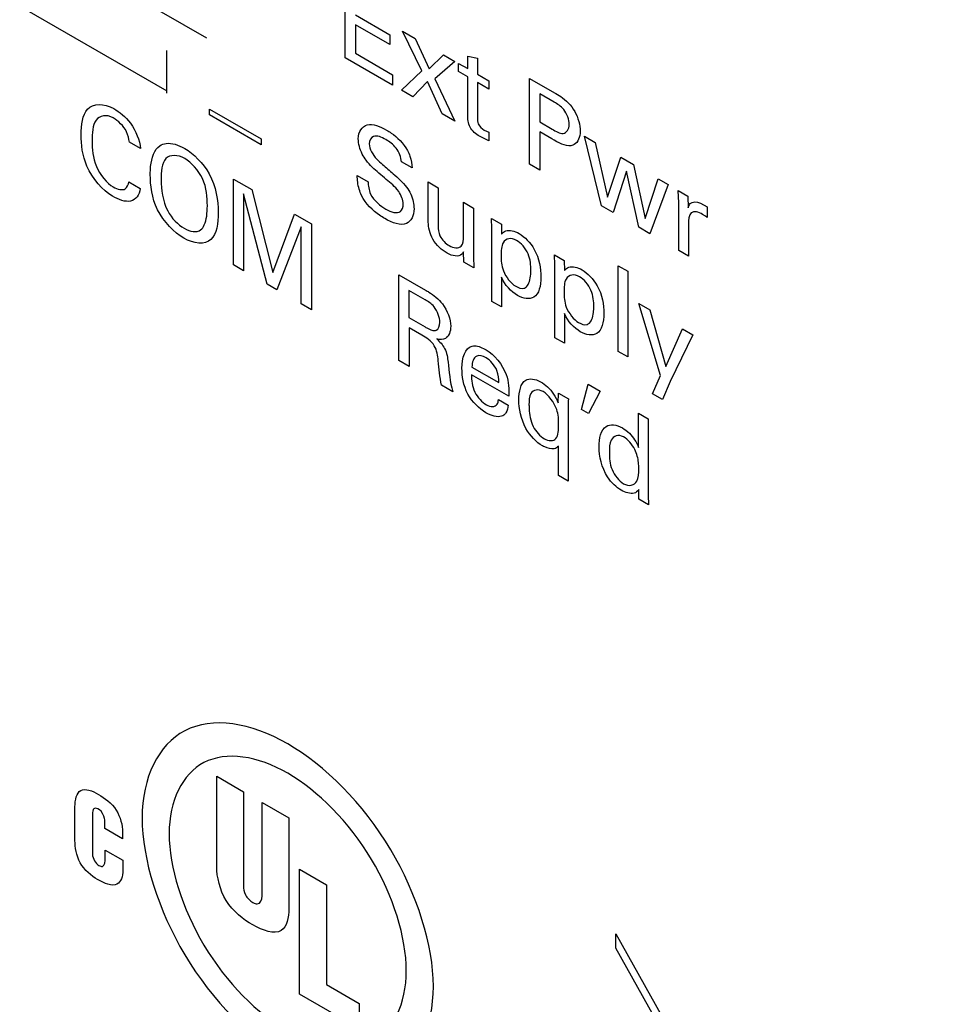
# Model space of a CAD drawing. Header units: inches. Extents: x 0 to 22, y 0 to 17.
# Tile 42 of 75: x 3.289 to 3.755, y 12.324 to 12.817. Entities that reach past the tile are written whole.
import ezdxf

# ---------------------------------------------------------------- set-up
doc = ezdxf.new("R2010")
doc.units = ezdxf.units.IN
doc.header["$LTSCALE"] = 1.21
doc.header["$MEASUREMENT"] = 0
doc.layers.get('0').update_dxf_attribs({"linetype": 'CONTINUOUS'})

msp = doc.modelspace()

# ---------------------------------------------------------------- linework, layer by layer
at = {"color": 40, "linetype": 'CONTINUOUS'}
for p, q in [((3.2315707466, 12.8571953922), (3.3628588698, 12.7813912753)), ((3.4520623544, 12.7979912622), (3.4520623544, 12.8409648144)), ((3.3429292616, 12.8308597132), (3.382682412, 12.8079067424)), ((3.4572173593, 12.8195384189), (3.4745385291, 12.8095373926)), ((3.4745385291, 12.8045376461), (3.4572173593, 12.8145386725)), ((3.4572173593, 12.8145386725), (3.4572173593, 12.8002538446)), ((3.4808298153, 12.8112652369), (3.487169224, 12.8076049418)), ((3.4905211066, 12.7914392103), (3.4808298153, 12.8112652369)), ((3.4745385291, 12.8095373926), (3.4745385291, 12.8045376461)), ((3.487169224, 12.8076049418), (3.4940792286, 12.7923637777)), ((3.3628009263, 12.7801841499), (3.3628009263, 12.8016459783)), ((3.4572173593, 12.8002538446), (3.4758231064, 12.7895111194)), ((3.4758231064, 12.7842721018), (3.4520623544, 12.7979912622)), ((3.4940792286, 12.7923637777), (3.5012966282, 12.7994479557)), ((3.5070173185, 12.7961449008), (3.4969135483, 12.7873944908)), ((3.5012966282, 12.7994479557), (3.5070173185, 12.7961449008)), ((3.5134667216, 12.7987884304), (3.5182622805, 12.7978021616)), ((3.5134667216, 12.7925378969), (3.5134667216, 12.7987884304)), ((3.5182622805, 12.7978021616), (3.5182622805, 12.7897690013)), ((3.4802641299, 12.7817079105), (3.4905211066, 12.7914392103)), ((3.5088774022, 12.7951877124), (3.5134667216, 12.7925378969)), ((3.5088774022, 12.7910781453), (3.5088774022, 12.7951877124)), ((3.5134667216, 12.7884283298), (3.5088774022, 12.7910781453)), ((3.4758231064, 12.7895111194), (3.4758231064, 12.7842721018)), ((3.4932542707, 12.7861733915), (3.4859317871, 12.7784354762)), ((3.5006248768, 12.7699518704), (3.4932542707, 12.7861733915)), ((3.4969135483, 12.7873944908), (3.5070173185, 12.7662609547)), ((3.5134667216, 12.7684894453), (3.5134667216, 12.7884283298)), ((3.5182622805, 12.7897690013), (3.5240360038, 12.7864353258)), ((3.5240360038, 12.7823257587), (3.5182622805, 12.7856594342)), ((3.5182622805, 12.7856594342), (3.5182622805, 12.7677481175)), ((3.5240360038, 12.7864353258), (3.5240360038, 12.7823257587)), ((3.5443496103, 12.7876793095), (3.5568270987, 12.7804749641)), ((3.5443496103, 12.7447057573), (3.5443496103, 12.7876793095)), ((3.4859317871, 12.7784354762), (3.4802641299, 12.7817079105)), ((3.5567210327, 12.7757190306), (3.5495046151, 12.7798856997)), ((3.5495046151, 12.7798856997), (3.5495046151, 12.765837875)), ((3.3841928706, 12.7723176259), (3.409968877, 12.7574348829)), ((3.3841928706, 12.7693386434), (3.3841928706, 12.7723176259)), ((3.409968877, 12.7544559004), (3.3841928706, 12.7693386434)), ((3.5070173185, 12.7662609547), (3.5006248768, 12.7699518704)), ((3.5495046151, 12.765837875), (3.5556426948, 12.7622938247)), ((3.5217153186, 12.7617616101), (3.5240360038, 12.760721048)), ((3.5240360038, 12.760721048), (3.5240360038, 12.7563744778)), ((3.5555366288, 12.7573553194), (3.5495046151, 12.7608381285)), ((3.5495046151, 12.7608381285), (3.5495046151, 12.7417293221)), ((3.3495947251, 12.7525989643), (3.3440802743, 12.7557829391)), ((3.409968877, 12.7574348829), (3.409968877, 12.7544559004)), ((3.5240360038, 12.7563744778), (3.5200123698, 12.7583427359)), ((3.5719365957, 12.7586613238), (3.5772457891, 12.755595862)), ((3.5804916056, 12.7238378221), (3.5719365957, 12.7586613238)), ((3.5772457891, 12.755595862), (3.5834840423, 12.7281847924)), ((3.4855959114, 12.7428555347), (3.4802346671, 12.74595105)), ((3.5834840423, 12.7281847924), (3.5900296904, 12.7482145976)), ((3.5900296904, 12.7482145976), (3.5963690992, 12.7445543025)), ((3.5495046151, 12.7417293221), (3.5443496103, 12.7447057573)), ((3.592969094, 12.7412183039), (3.586213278, 12.7205342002)), ((3.5990502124, 12.7131223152), (3.592969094, 12.7412183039)), ((3.5963690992, 12.7445543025), (3.6022488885, 12.7175826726)), ((3.3962627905, 12.73725976), (3.4053883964, 12.7319907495)), ((3.3962627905, 12.6942862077), (3.3962627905, 12.73725976)), ((3.4581719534, 12.738983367), (3.4635331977, 12.7358878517)), ((3.6022488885, 12.7175826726), (3.6087415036, 12.7374106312)), ((3.6087415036, 12.7374106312), (3.613743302, 12.7345226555)), ((3.3438210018, 12.7358780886), (3.3494935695, 12.7326028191)), ((3.4053883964, 12.7319907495), (3.4159046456, 12.6905032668)), ((3.4936952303, 12.7357977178), (3.4986449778, 12.7329397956)), ((3.4936952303, 12.7157374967), (3.4936952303, 12.7357977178)), ((3.4986449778, 12.7329397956), (3.4986449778, 12.7137096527)), ((3.613743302, 12.7345226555), (3.6046176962, 12.7099077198)), ((3.6188020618, 12.731601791), (3.6236977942, 12.7287750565)), ((3.6190613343, 12.7253784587), (3.6188020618, 12.731601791)), ((3.4012645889, 12.7298528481), (3.4012645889, 12.691398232)), ((3.413018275, 12.684611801), (3.4012645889, 12.7298528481)), ((3.6236977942, 12.7287750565), (3.6238038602, 12.7229384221)), ((3.5113237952, 12.7256192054), (3.5163246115, 12.7227317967)), ((3.5113237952, 12.7087091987), (3.5113237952, 12.7256192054)), ((3.5163246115, 12.7227317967), (3.5163246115, 12.6984463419)), ((3.586213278, 12.7205342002), (3.5804916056, 12.7238378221)), ((3.6190613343, 12.7015681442), (3.6190613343, 12.7253784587)), ((3.6299900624, 12.7252587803), (3.633341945, 12.7234391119)), ((3.633341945, 12.7234391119), (3.633341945, 12.7179687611)), ((3.4159046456, 12.6905032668), (3.4266752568, 12.7196999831)), ((3.4266752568, 12.7196999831), (3.4351821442, 12.7147882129)), ((3.5254030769, 12.7174900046), (3.5302988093, 12.7146632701)), ((3.5255562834, 12.7125174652), (3.5254030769, 12.7174900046)), ((3.6324119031, 12.7187382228), (3.6310212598, 12.7196023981)), ((3.633341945, 12.7179687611), (3.6324119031, 12.7187382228)), ((3.4301332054, 12.713416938), (3.4179140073, 12.6817850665)), ((3.4301332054, 12.6747298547), (3.4301332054, 12.713416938)), ((3.4351821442, 12.7147882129), (3.4351821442, 12.6718146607)), ((3.5255562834, 12.6760291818), (3.5255562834, 12.7125174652)), ((3.5302988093, 12.7146632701), (3.5304038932, 12.7096584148)), ((3.6046176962, 12.7099077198), (3.5990502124, 12.7131223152)), ((3.6239570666, 12.7146330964), (3.6239570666, 12.6987414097)), ((3.6239570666, 12.6987414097), (3.6190613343, 12.7015681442)), ((3.5114288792, 12.6956745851), (3.5113237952, 12.7008574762)), ((3.5163246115, 12.6984463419), (3.5164788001, 12.6927588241)), ((3.5569037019, 12.6993019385), (3.5618043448, 12.6964723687)), ((3.5570618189, 12.6943265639), (3.5569037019, 12.6993019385)), ((3.4012645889, 12.691398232), (3.3962627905, 12.6942862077)), ((3.5164788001, 12.6927588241), (3.5114288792, 12.6956745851)), ((3.5570618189, 12.6578382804), (3.5570618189, 12.6943265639)), ((3.5618043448, 12.6964723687), (3.5619055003, 12.6914697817)), ((3.5888217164, 12.6939069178), (3.5936644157, 12.6911108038)), ((3.5888217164, 12.6509889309), (3.5888217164, 12.6939069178)), ((3.4789451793, 12.6893646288), (3.4922476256, 12.681683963)), ((3.4789451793, 12.6463910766), (3.4789451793, 12.6893646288)), ((3.5303518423, 12.6880826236), (3.5303518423, 12.6732602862)), ((3.5936644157, 12.6911108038), (3.5936644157, 12.648192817)), ((3.4179140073, 12.6817850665), (3.413018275, 12.684611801)), ((3.4920944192, 12.676778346), (3.4839469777, 12.6814825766)), ((3.4839469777, 12.6814825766), (3.4839469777, 12.6679665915)), ((3.4351821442, 12.6718146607), (3.4301332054, 12.6747298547)), ((3.5303518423, 12.6732602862), (3.5255562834, 12.6760291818)), ((3.5991317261, 12.6749200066), (3.6045980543, 12.6717638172)), ((3.6099072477, 12.6389312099), (3.5991317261, 12.6749200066)), ((3.4839469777, 12.6679665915), (3.4920944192, 12.6632623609)), ((3.5618524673, 12.6698945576), (3.5618524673, 12.6550722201)), ((3.6045980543, 12.6717638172), (3.6126924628, 12.6435134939)), ((3.4905446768, 12.6591018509), (3.4840520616, 12.6628506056)), ((3.4840520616, 12.6628506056), (3.4840520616, 12.6434424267)), ((3.6126924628, 12.6435134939), (3.6209410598, 12.6623275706)), ((3.6209410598, 12.6623275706), (3.6261962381, 12.6592932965)), ((3.5618524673, 12.6550722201), (3.5570618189, 12.6578382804)), ((3.6261962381, 12.6592932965), (3.6147018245, 12.6358691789)), ((3.5936644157, 12.648192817), (3.5888217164, 12.6509889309)), ((3.4840520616, 12.6434424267), (3.4789451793, 12.6463910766)), ((3.5155526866, 12.64311238), (3.5290083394, 12.6353432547)), ((3.5339580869, 12.6285538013), (3.5153464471, 12.6392999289)), ((3.6059886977, 12.6297654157), (3.6099072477, 12.6389312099)), ((3.5059095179, 12.6308222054), (3.5003901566, 12.6340090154)), ((3.5704644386, 12.6218827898), (3.5738163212, 12.6345872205)), ((3.5738163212, 12.6345872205), (3.5797442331, 12.6311645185)), ((3.6147018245, 12.6358691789), (3.610990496, 12.62687744)), ((3.5587588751, 12.6252474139), (3.5589130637, 12.6301025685)), ((3.5589130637, 12.6301025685), (3.5638087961, 12.6272758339)), ((3.5797442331, 12.6311645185), (3.5739705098, 12.6198584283)), ((3.610990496, 12.62687744), (3.6059886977, 12.6297654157)), ((3.5288551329, 12.6269211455), (3.5336988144, 12.6241244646)), ((3.5637086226, 12.622449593), (3.5637086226, 12.5859613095)), ((3.5739705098, 12.6198584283), (3.5704644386, 12.6218827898)), ((3.5989254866, 12.6200339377), (3.603769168, 12.6172372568)), ((3.5989254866, 12.6029470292), (3.5989254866, 12.6200339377)), ((3.603769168, 12.6172372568), (3.603769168, 12.5790820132)), ((3.5588119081, 12.5887886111), (3.5588119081, 12.6036109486)), ((3.5637086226, 12.5859613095), (3.5588119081, 12.5887886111)), ((3.5991317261, 12.5769968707), (3.59902566, 12.5818208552)), ((3.603769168, 12.5790820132), (3.6039744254, 12.5742007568)), ((3.6039744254, 12.5742007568), (3.5991317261, 12.5769968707)), ((3.3877853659, 12.4383085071), (3.4012311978, 12.4305450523)), ((3.3877853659, 12.3930828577), (3.3877853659, 12.4383085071)), ((3.4012311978, 12.4305450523), (3.4012311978, 12.3834143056)), ((3.316833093, 12.4062093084), (3.316833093, 12.4229968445)), ((3.4105149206, 12.4251847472), (3.4239420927, 12.4174320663)), ((3.4105149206, 12.3784747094), (3.4105149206, 12.4251847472)), ((3.325674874, 12.4193091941), (3.3256179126, 12.3990992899)), ((3.4239420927, 12.4174320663), (3.4239420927, 12.3722064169)), ((3.3318522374, 12.4120887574), (3.3318522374, 12.4147014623)), ((3.3406753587, 12.4069943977), (3.3318522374, 12.4120887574)), ((3.3406753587, 12.4104269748), (3.3406753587, 12.4069943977)), ((3.3320241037, 12.4013357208), (3.3408668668, 12.3962300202)), ((3.3320241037, 12.3976593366), (3.3320241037, 12.4013357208)), ((3.3408668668, 12.3962300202), (3.3408668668, 12.3912472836)), ((3.4292365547, 12.3917622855), (3.4426823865, 12.3839988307)), ((3.4292365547, 12.3293045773), (3.4292365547, 12.3917622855)), ((3.4426823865, 12.3839988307), (3.4426823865, 12.3340546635)), ((3.5875941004, 12.3594195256), (3.754516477, 12.0607397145)), ((3.5876127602, 12.3522328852), (3.5875941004, 12.3594195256)), ((3.7513315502, 12.0590122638), (3.5876127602, 12.3522328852)), ((3.4426823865, 12.3340546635), (3.4591402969, 12.3245520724)), ((3.4591402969, 12.3120385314), (3.4292365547, 12.3293045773)), ((3.4591402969, 12.3245520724), (3.4591402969, 12.3120385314))]:
    msp.add_line(p, q, dxfattribs=at)
msp.add_arc((3.6809800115, 12.622429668), 0.1172713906, 177.6316138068, 179.9902651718, dxfattribs=at)
for points, knots in [([(3.5568270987, 12.7804749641), (3.5578758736, 12.7798694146), (3.5614032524, 12.7778735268), (3.5652657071, 12.7742976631), (3.5669829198, 12.7711615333)], [0, 0, 0, 0, 0.2930909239, 1, 1, 1, 1]), ([(3.5642497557, 12.7646440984), (3.5642497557, 12.766875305), (3.5622417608, 12.7727066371), (3.5583293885, 12.7747903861), (3.5567210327, 12.7757190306)], [0, 0, 0, 0, 0.545751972, 1, 1, 1, 1]), ([(3.3199541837, 12.7593586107), (3.3199541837, 12.7643998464), (3.321298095, 12.7751977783), (3.3313156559, 12.7753570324), (3.3362441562, 12.7725113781)], [0, 0, 0, 0, 0.4697389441, 1, 1, 1, 1]), ([(3.3362441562, 12.7725113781), (3.3391308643, 12.770844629), (3.345685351, 12.7658908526), (3.3493379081, 12.7565070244), (3.3495947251, 12.7525989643)], [0, 0, 0, 0, 0.4691555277, 1, 1, 1, 1]), ([(3.3360379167, 12.7678688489), (3.3326463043, 12.7698271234), (3.3257203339, 12.7683456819), (3.3254696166, 12.760149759), (3.3254696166, 12.7562296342)], [0, 0, 0, 0, 0.4997476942, 1, 1, 1, 1]), ([(3.3440802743, 12.7557829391), (3.3438716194, 12.757410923), (3.3427522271, 12.762462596), (3.3384292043, 12.7664881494), (3.3360379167, 12.7678688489)], [0, 0, 0, 0, 0.3560450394, 1, 1, 1, 1]), ([(3.5200123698, 12.7583427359), (3.5183219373, 12.7593187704), (3.5144788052, 12.7617390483), (3.5134667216, 12.7667064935), (3.5134667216, 12.7684894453)], [0, 0, 0, 0, 0.5226153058, 1, 1, 1, 1]), ([(3.5182622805, 12.7677481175), (3.5182622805, 12.7668803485), (3.5183402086, 12.7644210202), (3.5206260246, 12.7623905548), (3.5217153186, 12.7617616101)], [0, 0, 0, 0, 0.4082587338, 1, 1, 1, 1]), ([(3.4586846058, 12.7573800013), (3.4586846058, 12.760999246), (3.4625525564, 12.7664817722), (3.4695075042, 12.7636887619), (3.4728601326, 12.7617529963)], [0, 0, 0, 0, 0.4831843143, 1, 1, 1, 1]), ([(3.4728601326, 12.7617529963), (3.4736139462, 12.7613177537), (3.4773106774, 12.7589848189), (3.4813079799, 12.7551814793), (3.4833282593, 12.7514847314)], [0, 0, 0, 0, 0.2018601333, 1, 1, 1, 1]), ([(3.5556426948, 12.7622938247), (3.5575256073, 12.7612066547), (3.5618896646, 12.758514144), (3.5642497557, 12.7622438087), (3.5642497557, 12.7646440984)], [0, 0, 0, 0, 0.4752799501, 1, 1, 1, 1]), ([(3.3355733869, 12.7286743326), (3.3307852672, 12.7314389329), (3.3210985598, 12.742775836), (3.3199541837, 12.754574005), (3.3199541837, 12.7593586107)], [0, 0, 0, 0, 0.5360729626, 1, 1, 1, 1]), ([(3.3254696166, 12.7562296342), (3.3254696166, 12.7523284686), (3.3257771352, 12.7438275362), (3.3327694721, 12.7351716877), (3.3359858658, 12.7333145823)], [0, 0, 0, 0, 0.512298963, 1, 1, 1, 1]), ([(3.4625501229, 12.7466930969), (3.4618557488, 12.7476378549), (3.4596596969, 12.7510412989), (3.4586846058, 12.7550735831), (3.4586846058, 12.7573800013)], [0, 0, 0, 0, 0.2957988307, 1, 1, 1, 1]), ([(3.4723995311, 12.7570191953), (3.4703090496, 12.7582262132), (3.4661807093, 12.7600334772), (3.4641509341, 12.7567106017), (3.4641509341, 12.7548157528)], [0, 0, 0, 0, 0.5602222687, 1, 1, 1, 1]), ([(3.4802346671, 12.74595105), (3.4801367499, 12.7480371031), (3.4780171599, 12.7535148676), (3.4741684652, 12.755997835), (3.4723995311, 12.7570191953)], [0, 0, 0, 0, 0.4987903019, 1, 1, 1, 1]), ([(3.5667776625, 12.7545526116), (3.5662797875, 12.7542669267), (3.5631683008, 12.7531236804), (3.5587965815, 12.7554730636), (3.5555366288, 12.7573553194)], [0, 0, 0, 0, 0.1774023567, 1, 1, 1, 1]), ([(3.3545484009, 12.7395623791), (3.3545484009, 12.7409063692), (3.3547738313, 12.7467942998), (3.3565620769, 12.7520844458), (3.3593439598, 12.7539359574)], [0, 0, 0, 0, 0.2216525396, 1, 1, 1, 1]), ([(3.3593439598, 12.7539359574), (3.3602493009, 12.7545430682), (3.3637956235, 12.7558967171), (3.3685495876, 12.7543961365), (3.3717684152, 12.7525376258)], [0, 0, 0, 0, 0.2928624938, 1, 1, 1, 1]), ([(3.3717684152, 12.7525376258), (3.3761698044, 12.7499963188), (3.3865328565, 12.7398973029), (3.3885759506, 12.7264228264), (3.3885759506, 12.7206297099)], [0, 0, 0, 0, 0.4673113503, 1, 1, 1, 1]), ([(3.4641509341, 12.7548157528), (3.4641509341, 12.7525163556), (3.4669532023, 12.7477131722), (3.4698517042, 12.7454325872), (3.4708507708, 12.7445800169)], [0, 0, 0, 0, 0.6597082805, 1, 1, 1, 1]), ([(3.4833282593, 12.7514847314), (3.4838015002, 12.7506101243), (3.4851493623, 12.7476532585), (3.4854888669, 12.7447332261), (3.4855959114, 12.7428555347)], [0, 0, 0, 0, 0.3086434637, 1, 1, 1, 1]), ([(3.3718214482, 12.7475061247), (3.3682915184, 12.749544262), (3.3605206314, 12.7497017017), (3.3599626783, 12.7409228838), (3.3599626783, 12.736790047)], [0, 0, 0, 0, 0.4965307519, 1, 1, 1, 1]), ([(3.3831096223, 12.7238460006), (3.3831096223, 12.7280313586), (3.3826360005, 12.737256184), (3.3750895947, 12.7456191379), (3.3718214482, 12.7475061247)], [0, 0, 0, 0, 0.5258669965, 1, 1, 1, 1]), ([(3.4726538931, 12.737050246), (3.4714189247, 12.738113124), (3.468004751, 12.7410809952), (3.4644380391, 12.7441344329), (3.4625501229, 12.7466930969)], [0, 0, 0, 0, 0.3583982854, 1, 1, 1, 1]), ([(3.4708507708, 12.7445800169), (3.4726221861, 12.7430340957), (3.4766752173, 12.7394934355), (3.4808738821, 12.7357989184), (3.4828627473, 12.7331209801)], [0, 0, 0, 0, 0.4334748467, 1, 1, 1, 1]), ([(3.3713559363, 12.7076544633), (3.366563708, 12.7104214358), (3.3560249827, 12.7211827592), (3.3545484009, 12.7342018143), (3.3545484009, 12.7395623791)], [0, 0, 0, 0, 0.5079330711, 1, 1, 1, 1]), ([(3.4603345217, 12.7290472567), (3.4598423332, 12.7300657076), (3.4584618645, 12.7335198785), (3.4581719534, 12.7368557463), (3.4581719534, 12.738983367)], [0, 0, 0, 0, 0.3038183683, 1, 1, 1, 1]), ([(3.4812128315, 12.7248486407), (3.4812128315, 12.7267060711), (3.4788139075, 12.73252065), (3.4747779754, 12.73521831), (3.4726538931, 12.737050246)], [0, 0, 0, 0, 0.4237156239, 1, 1, 1, 1]), ([(3.3494935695, 12.7326028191), (3.3491666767, 12.7292336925), (3.3452923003, 12.7244422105), (3.3387024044, 12.7268676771), (3.3355733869, 12.7286743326)], [0, 0, 0, 0, 0.4975575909, 1, 1, 1, 1]), ([(3.4635331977, 12.7358878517), (3.4635958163, 12.7339930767), (3.4644250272, 12.7279856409), (3.469792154, 12.7237634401), (3.4724997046, 12.7222001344)], [0, 0, 0, 0, 0.3730246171, 1, 1, 1, 1]), ([(3.4828627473, 12.7331209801), (3.483638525, 12.7320845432), (3.485802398, 12.7285706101), (3.4865740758, 12.7246281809), (3.4865740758, 12.7224063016)], [0, 0, 0, 0, 0.3254093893, 1, 1, 1, 1]), ([(3.4718819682, 12.7174958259), (3.4710186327, 12.717994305), (3.4669291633, 12.7205672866), (3.4623559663, 12.7248909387), (3.4603345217, 12.7290472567)], [0, 0, 0, 0, 0.2081408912, 1, 1, 1, 1]), ([(3.3797577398, 12.7117947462), (3.3805169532, 12.7124253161), (3.3825972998, 12.7155857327), (3.3831096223, 12.7203277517), (3.3831096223, 12.7238460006)], [0, 0, 0, 0, 0.2820889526, 1, 1, 1, 1]), ([(3.4865740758, 12.7224063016), (3.4865740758, 12.7189068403), (3.483271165, 12.7124875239), (3.4756878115, 12.7152983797), (3.4718819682, 12.7174958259)], [0, 0, 0, 0, 0.4433104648, 1, 1, 1, 1]), ([(3.4724997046, 12.7222001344), (3.475072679, 12.7207145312), (3.4797405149, 12.7191921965), (3.4812128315, 12.7232026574), (3.4812128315, 12.7248486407)], [0, 0, 0, 0, 0.6434875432, 1, 1, 1, 1]), ([(3.6238038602, 12.7229384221), (3.6240114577, 12.7237529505), (3.6251592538, 12.7261319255), (3.628056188, 12.7260536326), (3.6299900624, 12.7252587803)], [0, 0, 0, 0, 0.2995169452, 1, 1, 1, 1]), ([(3.6310212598, 12.7196023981), (3.6289849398, 12.7207781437), (3.6243658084, 12.7218638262), (3.6239570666, 12.7168466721), (3.6239570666, 12.7146330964)], [0, 0, 0, 0, 0.5150814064, 1, 1, 1, 1]), ([(3.3885759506, 12.7206297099), (3.3885759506, 12.7151974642), (3.3870731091, 12.7036870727), (3.3763332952, 12.7047805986), (3.3713559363, 12.7076544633)], [0, 0, 0, 0, 0.4859148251, 1, 1, 1, 1]), ([(3.5030751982, 12.7001996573), (3.5005737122, 12.701643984), (3.4952236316, 12.7062277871), (3.4936952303, 12.7131576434), (3.4936952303, 12.7157374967)], [0, 0, 0, 0, 0.528210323, 1, 1, 1, 1]), ([(3.4986449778, 12.7137096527), (3.4986449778, 12.7122035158), (3.4989664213, 12.708147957), (3.5024948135, 12.7048813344), (3.5041594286, 12.7039202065)], [0, 0, 0, 0, 0.4393366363, 1, 1, 1, 1]), ([(3.5304038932, 12.7096584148), (3.5309541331, 12.7104086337), (3.5332130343, 12.7122068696), (3.5368589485, 12.7113518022), (3.5392181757, 12.709989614)], [0, 0, 0, 0, 0.3132609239, 1, 1, 1, 1]), ([(3.5379286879, 12.7065644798), (3.5352409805, 12.7081163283), (3.5302235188, 12.7070442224), (3.5301976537, 12.7012734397), (3.5301976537, 12.6988855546)], [0, 0, 0, 0, 0.5651498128, 1, 1, 1, 1]), ([(3.545044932, 12.6915036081), (3.545044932, 12.6940568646), (3.5447748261, 12.6997546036), (3.5400773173, 12.7053238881), (3.5379286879, 12.7065644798)], [0, 0, 0, 0, 0.5071821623, 1, 1, 1, 1]), ([(3.5392181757, 12.709989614), (3.5419321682, 12.7084225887), (3.5486851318, 12.7014521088), (3.5500938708, 12.6923977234), (3.5500938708, 12.6882289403)], [0, 0, 0, 0, 0.4291317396, 1, 1, 1, 1]), ([(3.5113237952, 12.7008574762), (3.5110587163, 12.7004129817), (3.5094848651, 12.6979960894), (3.5057476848, 12.6986565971), (3.5030751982, 12.7001996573)], [0, 0, 0, 0, 0.1786907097, 1, 1, 1, 1]), ([(3.5301976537, 12.6988855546), (3.5301976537, 12.6965485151), (3.5303101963, 12.691001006), (3.5350757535, 12.6849956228), (3.5374631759, 12.683617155)], [0, 0, 0, 0, 0.4588090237, 1, 1, 1, 1]), ([(3.5619055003, 12.6914697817), (3.562455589, 12.6922202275), (3.5647147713, 12.6940175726), (3.5683599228, 12.6931635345), (3.5707188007, 12.6918015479)], [0, 0, 0, 0, 0.3132981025, 1, 1, 1, 1]), ([(3.5707188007, 12.6918015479), (3.5734335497, 12.6902340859), (3.5801874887, 12.6832640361), (3.5815994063, 12.6742071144), (3.5815994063, 12.670038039)], [0, 0, 0, 0, 0.429182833, 1, 1, 1, 1]), ([(3.5500938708, 12.6882289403), (3.5500938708, 12.6839417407), (3.5483931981, 12.6762982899), (3.541243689, 12.677330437), (3.5382881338, 12.6790369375)], [0, 0, 0, 0, 0.5567885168, 1, 1, 1, 1]), ([(3.5429295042, 12.6833787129), (3.5442557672, 12.6846977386), (3.5449282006, 12.6877020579), (3.545044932, 12.6908516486), (3.545044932, 12.6915036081)], [0, 0, 0, 0, 0.7987005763, 1, 1, 1, 1]), ([(3.5694342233, 12.6883735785), (3.5667455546, 12.6899259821), (3.5617257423, 12.6888569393), (3.5616992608, 12.6830848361), (3.5616992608, 12.6806969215)], [0, 0, 0, 0, 0.565234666, 1, 1, 1, 1]), ([(3.576545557, 12.673315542), (3.576545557, 12.6758685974), (3.5762788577, 12.6815635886), (3.5715821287, 12.6871334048), (3.5694342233, 12.6883735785)], [0, 0, 0, 0, 0.5072467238, 1, 1, 1, 1]), ([(3.5374631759, 12.683617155), (3.5388818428, 12.6827980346), (3.5410584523, 12.6821457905), (3.5425514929, 12.6829964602), (3.5429295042, 12.6833787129)], [0, 0, 0, 0, 0.6881367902, 1, 1, 1, 1]), ([(3.4922476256, 12.681683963), (3.4928336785, 12.6813455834), (3.4957370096, 12.6796414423), (3.4988350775, 12.6773164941), (3.5008026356, 12.6747236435)], [0, 0, 0, 0, 0.2004709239, 1, 1, 1, 1]), ([(3.5616992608, 12.6806969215), (3.5616992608, 12.6783598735), (3.5618118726, 12.6728103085), (3.5665801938, 12.6668053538), (3.5689687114, 12.6654262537)], [0, 0, 0, 0, 0.4586960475, 1, 1, 1, 1]), ([(3.4995170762, 12.6655265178), (3.4995170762, 12.6678518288), (3.4974449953, 12.6736585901), (3.4936101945, 12.6759031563), (3.4920944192, 12.676778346)], [0, 0, 0, 0, 0.570555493, 1, 1, 1, 1]), ([(3.5744301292, 12.6651906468), (3.5757563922, 12.6665096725), (3.5764288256, 12.6695139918), (3.576545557, 12.6726635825), (3.576545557, 12.673315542)], [0, 0, 0, 0, 0.7987005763, 1, 1, 1, 1]), ([(3.5815994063, 12.670038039), (3.5815994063, 12.6657508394), (3.5798987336, 12.6581073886), (3.5727492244, 12.6591395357), (3.5697936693, 12.6608460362)], [0, 0, 0, 0, 0.5567885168, 1, 1, 1, 1]), ([(3.4920944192, 12.6632623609), (3.4923638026, 12.6631068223), (3.4940109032, 12.6621975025), (3.4957953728, 12.661259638), (3.4969901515, 12.6613881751)], [0, 0, 0, 0, 0.1624188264, 1, 1, 1, 1]), ([(3.4969901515, 12.6613881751), (3.4972379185, 12.6614088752), (3.4987633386, 12.6617735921), (3.4995170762, 12.6637097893), (3.4995170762, 12.6655265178)], [0, 0, 0, 0, 0.1535803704, 1, 1, 1, 1]), ([(3.5689687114, 12.6654262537), (3.5703860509, 12.6646078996), (3.5725610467, 12.6639572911), (3.5740522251, 12.6648085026), (3.5744301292, 12.6651906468)], [0, 0, 0, 0, 0.6879967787, 1, 1, 1, 1]), ([(3.4986921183, 12.6463576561), (3.4984706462, 12.6487233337), (3.4976528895, 12.6547885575), (3.4926611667, 12.6578798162), (3.4905446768, 12.6591018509)], [0, 0, 0, 0, 0.4796147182, 1, 1, 1, 1]), ([(3.4979152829, 12.657226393), (3.4993797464, 12.655938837), (3.5026975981, 12.6523366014), (3.5033942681, 12.6477960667), (3.5035888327, 12.645672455)], [0, 0, 0, 0, 0.4634093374, 1, 1, 1, 1]), ([(3.5156587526, 12.6536482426), (3.5172836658, 12.6540373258), (3.5198176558, 12.6533529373), (3.5222593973, 12.6520359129), (3.5227219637, 12.6517688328)], [0, 0, 0, 0, 0.8114258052, 1, 1, 1, 1]), ([(3.5226168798, 12.6478424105), (3.5209631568, 12.6487972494), (3.5169002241, 12.6496718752), (3.5155923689, 12.6455607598), (3.5155526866, 12.64311238)], [0, 0, 0, 0, 0.4358369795, 1, 1, 1, 1]), ([(3.5290083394, 12.6353432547), (3.5290428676, 12.6371831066), (3.5287874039, 12.6419515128), (3.5246750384, 12.6466540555), (3.5226168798, 12.6478424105)], [0, 0, 0, 0, 0.4390722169, 1, 1, 1, 1]), ([(3.5227219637, 12.6517688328), (3.5265534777, 12.6495565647), (3.5342812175, 12.6403901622), (3.5340319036, 12.6319412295), (3.5339580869, 12.6285538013)], [0, 0, 0, 0, 0.5632064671, 1, 1, 1, 1]), ([(3.5225638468, 12.6203148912), (3.5193211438, 12.6221871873), (3.5118934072, 12.629208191), (3.5105557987, 12.6386413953), (3.5105557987, 12.6425422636)], [0, 0, 0, 0, 0.4897556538, 1, 1, 1, 1]), ([(3.5153464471, 12.6392999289), (3.5153035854, 12.6366759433), (3.5158464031, 12.6306492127), (3.5206622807, 12.6254611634), (3.5227700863, 12.6242441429)], [0, 0, 0, 0, 0.5211872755, 1, 1, 1, 1]), ([(3.5390649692, 12.626740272), (3.5390649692, 12.6308778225), (3.5405431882, 12.6382012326), (3.5472499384, 12.6373129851), (3.5499455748, 12.6357565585)], [0, 0, 0, 0, 0.5706885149, 1, 1, 1, 1]), ([(3.5499455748, 12.6357565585), (3.5511014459, 12.635089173), (3.5545679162, 12.6326586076), (3.5575463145, 12.6281741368), (3.5587588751, 12.6252474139)], [0, 0, 0, 0, 0.3366176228, 1, 1, 1, 1]), ([(3.5511830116, 12.6308724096), (3.5487552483, 12.6322741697), (3.5442477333, 12.6313982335), (3.5441188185, 12.6262918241), (3.5441188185, 12.6241760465)], [0, 0, 0, 0, 0.5698788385, 1, 1, 1, 1]), ([(3.5589651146, 12.6145357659), (3.5589651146, 12.6168446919), (3.5588677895, 12.6226120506), (3.5538741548, 12.6293185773), (3.5511830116, 12.6308724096)], [0, 0, 0, 0, 0.4262928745, 1, 1, 1, 1]), ([(3.5227700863, 12.6242441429), (3.5248231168, 12.6230587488), (3.5281244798, 12.6230174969), (3.52876315, 12.6260183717), (3.5288551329, 12.6269211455)], [0, 0, 0, 0, 0.7113828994, 1, 1, 1, 1]), ([(3.5336988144, 12.6241244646), (3.5335394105, 12.6226661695), (3.5331115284, 12.6205909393), (3.5319071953, 12.6194372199), (3.5314832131, 12.6191520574)], [0, 0, 0, 0, 0.6839368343, 1, 1, 1, 1]), ([(3.5508707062, 12.6037327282), (3.5478913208, 12.605452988), (3.5407230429, 12.6128271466), (3.5390649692, 12.6224354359), (3.5390649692, 12.626740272)], [0, 0, 0, 0, 0.4441803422, 1, 1, 1, 1]), ([(3.5441188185, 12.6241760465), (3.5441188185, 12.6235207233), (3.5442379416, 12.6201768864), (3.5449166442, 12.6163494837), (3.5462342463, 12.6134314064)], [0, 0, 0, 0, 0.1988759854, 1, 1, 1, 1]), ([(3.5314832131, 12.6191520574), (3.5311377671, 12.6188965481), (3.5287828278, 12.6176631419), (3.5252750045, 12.6187495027), (3.5225638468, 12.6203148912)], [0, 0, 0, 0, 0.1619734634, 1, 1, 1, 1]), ([(3.551800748, 12.6072996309), (3.5539834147, 12.6060393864), (3.5589409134, 12.6060241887), (3.5589651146, 12.611846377), (3.5589651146, 12.6145357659)], [0, 0, 0, 0, 0.4837662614, 1, 1, 1, 1]), ([(3.5791775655, 12.6031034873), (3.5791775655, 12.6074644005), (3.5807904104, 12.6152148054), (3.5879481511, 12.6143461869), (3.590883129, 12.6126515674)], [0, 0, 0, 0, 0.5627112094, 1, 1, 1, 1]), ([(3.5914497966, 12.6081603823), (3.5888837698, 12.609641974), (3.584397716, 12.6079151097), (3.5843325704, 12.6025767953), (3.5843325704, 12.600303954)], [0, 0, 0, 0, 0.5658986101, 1, 1, 1, 1]), ([(3.590883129, 12.6126515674), (3.5920692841, 12.6119666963), (3.5952875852, 12.609717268), (3.597943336, 12.6054996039), (3.5989254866, 12.6029470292)], [0, 0, 0, 0, 0.3746044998, 1, 1, 1, 1]), ([(3.5566974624, 12.6022735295), (3.5553295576, 12.6019733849), (3.5532636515, 12.6024450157), (3.5512394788, 12.6035198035), (3.5508707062, 12.6037327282)], [0, 0, 0, 0, 0.8184071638, 1, 1, 1, 1]), ([(3.5903125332, 12.5814970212), (3.5878980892, 12.5828910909), (3.5812072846, 12.5890876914), (3.5791775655, 12.5986241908), (3.5791775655, 12.6031034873)], [0, 0, 0, 0, 0.3836254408, 1, 1, 1, 1]), ([(3.5843325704, 12.600303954), (3.5843325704, 12.597685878), (3.5844823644, 12.5919563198), (3.589242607, 12.5860406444), (3.5914497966, 12.5847662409)], [0, 0, 0, 0, 0.5067273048, 1, 1, 1, 1]), ([(3.5990786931, 12.5923816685), (3.5990786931, 12.5933535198), (3.5989658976, 12.5963133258), (3.5981476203, 12.5997275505), (3.5971174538, 12.6018534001)], [0, 0, 0, 0, 0.3338932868, 1, 1, 1, 1]), ([(3.5914497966, 12.5847662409), (3.5941243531, 12.5832219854), (3.5989953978, 12.5844529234), (3.5990786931, 12.590059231), (3.5990786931, 12.5923816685)], [0, 0, 0, 0, 0.5707655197, 1, 1, 1, 1]), ([(3.4233479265, 12.4545412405), (3.4049046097, 12.4651901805), (3.3670651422, 12.4712704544), (3.3504579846, 12.4377354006), (3.3504579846, 12.41731483)], [0, 0, 0, 0, 0.5104904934, 1, 1, 1, 1]), ([(3.4233479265, 12.4398130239), (3.4083295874, 12.4484844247), (3.377527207, 12.4534165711), (3.3639804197, 12.426136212), (3.3639804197, 12.4095071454)], [0, 0, 0, 0, 0.510480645, 1, 1, 1, 1]), ([(3.4962565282, 12.3331325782), (3.4962565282, 12.3535546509), (3.4796354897, 12.4062752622), (3.4417940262, 12.4438906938), (3.4233479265, 12.4545412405)], [0, 0, 0, 0, 0.4894901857, 1, 1, 1, 1]), ([(3.4827144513, 12.3409516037), (3.4827144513, 12.3575795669), (3.469176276, 12.4005048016), (3.4383681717, 12.4311405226), (3.4233479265, 12.4398130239)], [0, 0, 0, 0, 0.4894710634, 1, 1, 1, 1]), ([(3.316833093, 12.4229968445), (3.316833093, 12.4264688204), (3.3184272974, 12.4337131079), (3.3255476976, 12.4310332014), (3.3286673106, 12.4292319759)], [0, 0, 0, 0, 0.4908025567, 1, 1, 1, 1]), ([(3.3286673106, 12.4292319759), (3.3317156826, 12.4274718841), (3.3384354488, 12.422618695), (3.3406753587, 12.4136893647), (3.3406753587, 12.4104269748)], [0, 0, 0, 0, 0.5189799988, 1, 1, 1, 1]), ([(3.3290896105, 12.4215684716), (3.3281201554, 12.4221511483), (3.325828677, 12.4228919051), (3.325674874, 12.4203856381), (3.325674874, 12.4193091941)], [0, 0, 0, 0, 0.5098323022, 1, 1, 1, 1]), ([(3.3318522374, 12.4147014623), (3.3318522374, 12.4154722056), (3.3318334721, 12.4175778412), (3.3302990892, 12.4208701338), (3.3290896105, 12.4215684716)], [0, 0, 0, 0, 0.355626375, 1, 1, 1, 1]), ([(3.3504579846, 12.41731483), (3.3504579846, 12.396900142), (3.3670724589, 12.3441944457), (3.4049048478, 12.3065872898), (3.4233479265, 12.2959384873)], [0, 0, 0, 0, 0.4894407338, 1, 1, 1, 1]), ([(3.3281114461, 12.3866292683), (3.3250583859, 12.388392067), (3.3181037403, 12.3941407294), (3.316833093, 12.4028326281), (3.316833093, 12.4062093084)], [0, 0, 0, 0, 0.5107633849, 1, 1, 1, 1]), ([(3.3639804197, 12.4095071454), (3.3639804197, 12.392877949), (3.3775269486, 12.3499538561), (3.408329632, 12.3193165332), (3.4233479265, 12.3106451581)], [0, 0, 0, 0, 0.4895220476, 1, 1, 1, 1]), ([(3.3287831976, 12.3936395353), (3.3293975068, 12.3932848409), (3.3318071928, 12.3925416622), (3.3320241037, 12.3957967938), (3.3320241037, 12.3976593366)], [0, 0, 0, 0, 0.275800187, 1, 1, 1, 1]), ([(3.3408668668, 12.3912472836), (3.3408668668, 12.3881455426), (3.3385077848, 12.3817897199), (3.3315065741, 12.384668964), (3.3281114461, 12.3866292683)], [0, 0, 0, 0, 0.4417194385, 1, 1, 1, 1]), ([(3.4058352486, 12.3639230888), (3.401211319, 12.3665928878), (3.3909243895, 12.3744570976), (3.3877853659, 12.388015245), (3.3877853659, 12.3930828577)], [0, 0, 0, 0, 0.5130430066, 1, 1, 1, 1]), ([(3.4012311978, 12.3834143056), (3.4012311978, 12.3820622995), (3.4015955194, 12.3785270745), (3.4045639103, 12.3759085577), (3.4059118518, 12.3751302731)], [0, 0, 0, 0, 0.4648585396, 1, 1, 1, 1]), ([(3.4059118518, 12.3751302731), (3.4066630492, 12.3746965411), (3.4092993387, 12.3736748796), (3.4105149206, 12.3764396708), (3.4105149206, 12.3784747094)], [0, 0, 0, 0, 0.2988473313, 1, 1, 1, 1]), ([(3.4239420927, 12.3722064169), (3.4239420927, 12.3675174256), (3.4214190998, 12.3572231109), (3.4108249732, 12.3610420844), (3.4058352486, 12.3639230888)], [0, 0, 0, 0, 0.4486882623, 1, 1, 1, 1]), ([(3.4233479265, 12.3106451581), (3.438368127, 12.3019726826), (3.4691765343, 12.2970312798), (3.4827144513, 12.3243235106), (3.4827144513, 12.3409516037)], [0, 0, 0, 0, 0.5105262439, 1, 1, 1, 1]), ([(3.4233479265, 12.2959384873), (3.4417937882, 12.2852880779), (3.479628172, 12.2792046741), (3.4962565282, 12.3127163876), (3.4962565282, 12.3331325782)], [0, 0, 0, 0, 0.5105785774, 1, 1, 1, 1])]:
    msp.add_open_spline(points, degree=3, knots=knots, dxfattribs=at)
for points in [[(3.5669829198, 12.7711615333), (3.5687763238, 12.7679971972), (3.5697121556, 12.7642219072), (3.5697121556, 12.76125204)], [(3.5697121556, 12.76125204), (3.5697121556, 12.7582347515), (3.5686227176, 12.755623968), (3.5667776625, 12.7545526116)], [(3.3599626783, 12.736790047), (3.3599626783, 12.7320932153), (3.3607083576, 12.7264500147), (3.3632615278, 12.7213194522)], [(3.3359858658, 12.7333145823), (3.3381278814, 12.7320778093), (3.3405281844, 12.7314729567), (3.3420178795, 12.7323900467)], [(3.3420178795, 12.7323900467), (3.3429944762, 12.7330465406), (3.3435736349, 12.7343840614), (3.3438210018, 12.7358780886)], [(3.3632615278, 12.7213194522), (3.3651242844, 12.7175665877), (3.3685348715, 12.7143431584), (3.3715091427, 12.7126258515)], [(3.3715091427, 12.7126258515), (3.3744837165, 12.7109083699), (3.3778468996, 12.7102658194), (3.3797577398, 12.7117947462)], [(3.5102395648, 12.7037423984), (3.5111904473, 12.7047567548), (3.5113237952, 12.7067987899), (3.5113237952, 12.7087091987)], [(3.5041594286, 12.7039202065), (3.5064029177, 12.702624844), (3.5089848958, 12.7023193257), (3.5102395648, 12.7037423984)], [(3.5382881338, 12.6790369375), (3.5353455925, 12.680735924), (3.5318896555, 12.6842979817), (3.5303518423, 12.6880826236)], [(3.5008026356, 12.6747236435), (3.5032372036, 12.671551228), (3.504926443, 12.66691409), (3.504926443, 12.663593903)], [(3.5697936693, 12.6608460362), (3.5668496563, 12.6625458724), (3.5633949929, 12.6661085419), (3.5618524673, 12.6698945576)], [(3.504926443, 12.663593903), (3.504926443, 12.660860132), (3.5039725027, 12.6584585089), (3.5022983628, 12.6574920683)], [(3.5022983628, 12.6574920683), (3.501118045, 12.6568106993), (3.4995266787, 12.6567989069), (3.4979152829, 12.657226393)], [(3.5105557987, 12.6425422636), (3.5105557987, 12.6476214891), (3.512050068, 12.652827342), (3.5156587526, 12.6536482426)], [(3.5003901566, 12.6340090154), (3.49933703, 12.6382650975), (3.499112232, 12.6423004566), (3.4986921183, 12.6463576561)], [(3.5035888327, 12.645672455), (3.504051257, 12.6408454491), (3.5045959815, 12.6359140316), (3.5059095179, 12.6308222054)], [(3.5462342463, 12.6134314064), (3.5473866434, 12.6108255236), (3.5497630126, 12.6084761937), (3.551800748, 12.6072996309)], [(3.5971174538, 12.6018534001), (3.5958460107, 12.6044918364), (3.5935322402, 12.6069580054), (3.5914497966, 12.6081603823)], [(3.5588119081, 12.6036109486), (3.5582456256, 12.6029571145), (3.5575527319, 12.6024233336), (3.5566974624, 12.6022735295)], [(3.5967049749, 12.5800037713), (3.5948698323, 12.5796142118), (3.5925357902, 12.5802133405), (3.5903125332, 12.5814970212)], [(3.59902566, 12.5818208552), (3.598435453, 12.5809612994), (3.5976872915, 12.5802231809), (3.5967049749, 12.5800037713)], [(3.3256179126, 12.3990992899), (3.3256179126, 12.3973817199), (3.3272956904, 12.3944984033), (3.3287831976, 12.3936395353)]]:
    msp.add_open_spline(points, degree=3, dxfattribs=at)

doc.saveas('drawing.dxf')
